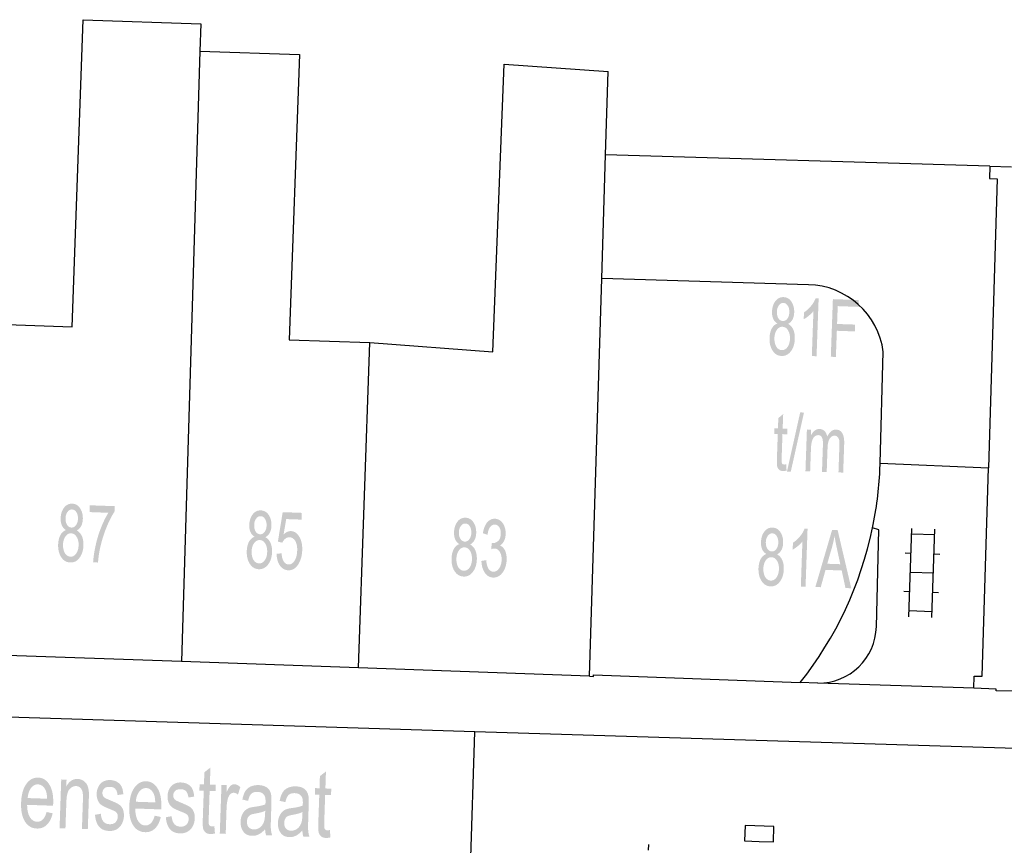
# Model space of a CAD drawing. Header units: metres. Extents: x 134521 to 134907, y 396000 to 396359.
# Tile 94 of 101: x 134761 to 134787, y 396281 to 396303. Entities that reach past the tile are written whole.
import ezdxf

# ---------------------------------------------------------------- set-up
doc = ezdxf.new("R2010")
doc.units = ezdxf.units.M
doc.header["$MEASUREMENT"] = 0

msp = doc.modelspace()

# ---------------------------------------------------------------- hatches: boundary and pattern name
at = {"linetype": 'Continuous', "lineweight": 0}
h = msp.add_hatch(color=251, dxfattribs=at)
edge = h.paths.add_edge_path()
edge.add_spline(control_points=[(134780.756, 396294.974), (134780.681, 396295.018), (134780.647, 396295.097), (134780.612, 396295.176), (134780.616, 396295.284), (134780.622, 396295.448), (134780.704, 396295.556), (134780.787, 396295.665), (134780.917, 396295.66), (134781.047, 396295.655), (134781.123, 396295.539), (134781.199, 396295.422), (134781.193, 396295.259), (134781.189, 396295.154), (134781.15, 396295.079), (134781.11, 396295.003), (134781.034, 396294.964), (134781.125, 396294.915), (134781.17, 396294.813), (134781.214, 396294.712), (134781.209, 396294.572), (134781.202, 396294.38), (134781.107, 396294.252), (134781.012, 396294.125), (134780.864, 396294.13), (134780.716, 396294.135), (134780.63, 396294.27), (134780.544, 396294.405), (134780.551, 396294.601), (134780.557, 396294.747), (134780.61, 396294.844), (134780.663, 396294.941), (134780.756, 396294.974)], knot_values=[0, 0, 0, 0.0625, 0.0625, 0.125, 0.125, 0.1875, 0.1875, 0.25, 0.25, 0.3125, 0.3125, 0.375, 0.375, 0.4375, 0.4375, 0.5, 0.5, 0.5625, 0.5625, 0.625, 0.625, 0.6875, 0.6875, 0.75, 0.75, 0.8125, 0.8125, 0.875, 0.875, 0.9375, 0.9375, 1, 1, 1], degree=2, periodic=0)
edge = h.paths.add_edge_path(flags=16)
edge.add_spline(control_points=[(134780.678, 396294.595), (134780.675, 396294.516), (134780.697, 396294.442), (134780.719, 396294.367), (134780.766, 396294.325), (134780.814, 396294.283), (134780.87, 396294.281), (134780.958, 396294.278), (134781.018, 396294.361), (134781.078, 396294.444), (134781.083, 396294.575), (134781.087, 396294.708), (134781.032, 396294.797), (134780.977, 396294.886), (134780.888, 396294.889), (134780.801, 396294.892), (134780.742, 396294.808), (134780.682, 396294.724), (134780.678, 396294.595)], knot_values=[0, 0, 0, 0.111111, 0.111111, 0.222222, 0.222222, 0.333333, 0.333333, 0.444444, 0.444444, 0.555556, 0.555556, 0.666667, 0.666667, 0.777778, 0.777778, 0.888889, 0.888889, 1, 1, 1], degree=2, periodic=0)
edge = h.paths.add_edge_path(flags=16)
edge.add_spline(control_points=[(134780.743, 396295.286), (134780.739, 396295.18), (134780.782, 396295.111), (134780.825, 396295.042), (134780.897, 396295.04), (134780.968, 396295.037), (134781.016, 396295.102), (134781.063, 396295.168), (134781.066, 396295.265), (134781.07, 396295.366), (134781.026, 396295.436), (134780.983, 396295.507), (134780.913, 396295.509), (134780.843, 396295.512), (134780.795, 396295.446), (134780.746, 396295.38), (134780.743, 396295.286)], knot_values=[0, 0, 0, 0.125, 0.125, 0.25, 0.25, 0.375, 0.375, 0.5, 0.5, 0.625, 0.625, 0.75, 0.75, 0.875, 0.875, 1, 1, 1], degree=2, periodic=0)
h = msp.add_hatch(color=251, dxfattribs=at)
edge = h.paths.add_edge_path()
edge.add_line((134781.775, 396294.123), (134781.652, 396294.127))
edge.add_line((134781.652, 396294.127), (134781.694, 396295.299))
edge.add_spline(control_points=[(134781.694, 396295.299), (134781.648, 396295.238), (134781.574, 396295.177), (134781.5, 396295.116), (134781.441, 396295.086)], knot_values=[0, 0, 0, 0.5, 0.5, 1, 1, 1], degree=2, periodic=0)
edge.add_line((134781.441, 396295.086), (134781.448, 396295.264))
edge.add_spline(control_points=[(134781.448, 396295.264), (134781.553, 396295.333), (134781.634, 396295.434), (134781.715, 396295.534), (134781.75, 396295.63)], knot_values=[0, 0, 0, 0.5, 0.5, 1, 1, 1], degree=2, periodic=0)
edge.add_line((134781.75, 396295.63), (134781.829, 396295.627))
edge.add_line((134781.829, 396295.627), (134781.775, 396294.123))
msp.add_hatch(color=251, dxfattribs=at).paths.add_polyline_path([(134782.278, 396294.104), (134782.146, 396294.109), (134782.2, 396295.608), (134782.875, 396295.584), (134782.868, 396295.407), (134782.326, 396295.426), (134782.309, 396294.962), (134782.779, 396294.946), (134782.772, 396294.768), (134782.303, 396294.785)])
h = msp.add_hatch(color=251, dxfattribs=at)
edge = h.paths.add_edge_path()
edge.add_line((134780.984, 396291.312), (134780.995, 396291.149))
edge.add_spline(control_points=[(134780.995, 396291.149), (134780.943, 396291.134), (134780.902, 396291.136), (134780.835, 396291.138), (134780.8, 396291.171), (134780.764, 396291.204), (134780.751, 396291.256), (134780.738, 396291.308), (134780.744, 396291.474)], knot_values=[0, 0, 0, 0.25, 0.25, 0.5, 0.5, 0.75, 0.75, 1, 1, 1], degree=2, periodic=0)
edge.add_line((134780.744, 396291.474), (134780.766, 396292.1))
edge.add_line((134780.766, 396292.1), (134780.675, 396292.103))
edge.add_line((134780.675, 396292.103), (134780.68, 396292.246))
edge.add_line((134780.68, 396292.246), (134780.771, 396292.243))
edge.add_line((134780.771, 396292.243), (134780.78, 396292.512))
edge.add_line((134780.78, 396292.512), (134780.907, 396292.618))
edge.add_line((134780.907, 396292.618), (134780.893, 396292.239))
edge.add_line((134780.893, 396292.239), (134781.016, 396292.234))
edge.add_line((134781.016, 396292.234), (134781.011, 396292.092))
edge.add_line((134781.011, 396292.092), (134780.888, 396292.096))
edge.add_line((134780.888, 396292.096), (134780.866, 396291.459))
edge.add_spline(control_points=[(134780.866, 396291.459), (134780.863, 396291.38), (134780.869, 396291.358), (134780.874, 396291.335), (134780.889, 396291.321), (134780.903, 396291.307), (134780.93, 396291.306), (134780.95, 396291.305), (134780.984, 396291.312)], knot_values=[0, 0, 0, 0.25, 0.25, 0.5, 0.5, 0.75, 0.75, 1, 1, 1], degree=2, periodic=0)
h = msp.add_hatch(color=251, dxfattribs=at)
edge = h.paths.add_edge_path()
edge.add_line((134781.486, 396291.13), (134781.524, 396292.217))
edge.add_line((134781.524, 396292.217), (134781.633, 396292.213))
edge.add_line((134781.633, 396292.213), (134781.628, 396292.059))
edge.add_spline(control_points=[(134781.628, 396292.059), (134781.665, 396292.138), (134781.723, 396292.185), (134781.782, 396292.232), (134781.854, 396292.229), (134781.934, 396292.226), (134781.984, 396292.174), (134782.034, 396292.122), (134782.052, 396292.031), (134782.145, 396292.219), (134782.283, 396292.214), (134782.39, 396292.21), (134782.445, 396292.119), (134782.5, 396292.027), (134782.494, 396291.841)], knot_values=[0, 0, 0, 0.142857, 0.142857, 0.285714, 0.285714, 0.428571, 0.428571, 0.571429, 0.571429, 0.714286, 0.714286, 0.857143, 0.857143, 1, 1, 1], degree=2, periodic=0)
edge.add_line((134782.494, 396291.841), (134782.468, 396291.096))
edge.add_line((134782.468, 396291.096), (134782.345, 396291.1))
edge.add_line((134782.345, 396291.1), (134782.369, 396291.784))
edge.add_spline(control_points=[(134782.369, 396291.784), (134782.373, 396291.894), (134782.363, 396291.943), (134782.352, 396291.992), (134782.322, 396292.023), (134782.292, 396292.054), (134782.249, 396292.055), (134782.173, 396292.058), (134782.12, 396291.983), (134782.067, 396291.909), (134782.061, 396291.741)], knot_values=[0, 0, 0, 0.2, 0.2, 0.4, 0.4, 0.6, 0.6, 0.8, 0.8, 1, 1, 1], degree=2, periodic=0)
edge.add_line((134782.061, 396291.741), (134782.039, 396291.111))
edge.add_line((134782.039, 396291.111), (134781.916, 396291.115))
edge.add_line((134781.916, 396291.115), (134781.941, 396291.82))
edge.add_spline(control_points=[(134781.941, 396291.82), (134781.945, 396291.943), (134781.917, 396292.005), (134781.889, 396292.068), (134781.821, 396292.07), (134781.769, 396292.072), (134781.724, 396292.033), (134781.678, 396291.993), (134781.656, 396291.915), (134781.633, 396291.837), (134781.628, 396291.689)], knot_values=[0, 0, 0, 0.2, 0.2, 0.4, 0.4, 0.6, 0.6, 0.8, 0.8, 1, 1, 1], degree=2, periodic=0)
edge.add_line((134781.628, 396291.689), (134781.608, 396291.126))
edge.add_line((134781.608, 396291.126), (134781.486, 396291.13))
h = msp.add_hatch(color=251, dxfattribs=at)
edge = h.paths.add_edge_path()
edge.add_spline(control_points=[(134762.245, 396289.6), (134762.17, 396289.645), (134762.136, 396289.724), (134762.102, 396289.803), (134762.105, 396289.911), (134762.111, 396290.075), (134762.194, 396290.183), (134762.276, 396290.291), (134762.406, 396290.287), (134762.537, 396290.282), (134762.612, 396290.165), (134762.688, 396290.049), (134762.682, 396289.885), (134762.678, 396289.781), (134762.639, 396289.705), (134762.6, 396289.63), (134762.524, 396289.59), (134762.614, 396289.542), (134762.659, 396289.44), (134762.703, 396289.338), (134762.698, 396289.199), (134762.691, 396289.007), (134762.596, 396288.879), (134762.501, 396288.751), (134762.353, 396288.757), (134762.205, 396288.762), (134762.119, 396288.897), (134762.033, 396289.032), (134762.04, 396289.228), (134762.046, 396289.374), (134762.099, 396289.471), (134762.152, 396289.568), (134762.245, 396289.6)], knot_values=[0, 0, 0, 0.0625, 0.0625, 0.125, 0.125, 0.1875, 0.1875, 0.25, 0.25, 0.3125, 0.3125, 0.375, 0.375, 0.4375, 0.4375, 0.5, 0.5, 0.5625, 0.5625, 0.625, 0.625, 0.6875, 0.6875, 0.75, 0.75, 0.8125, 0.8125, 0.875, 0.875, 0.9375, 0.9375, 1, 1, 1], degree=2, periodic=0)
edge = h.paths.add_edge_path(flags=16)
edge.add_spline(control_points=[(134762.167, 396289.222), (134762.164, 396289.143), (134762.186, 396289.069), (134762.208, 396288.994), (134762.255, 396288.952), (134762.303, 396288.91), (134762.359, 396288.908), (134762.447, 396288.904), (134762.507, 396288.987), (134762.567, 396289.07), (134762.572, 396289.201), (134762.577, 396289.334), (134762.521, 396289.423), (134762.466, 396289.512), (134762.377, 396289.516), (134762.291, 396289.519), (134762.231, 396289.435), (134762.171, 396289.351), (134762.167, 396289.222)], knot_values=[0, 0, 0, 0.111111, 0.111111, 0.222222, 0.222222, 0.333333, 0.333333, 0.444444, 0.444444, 0.555556, 0.555556, 0.666667, 0.666667, 0.777778, 0.777778, 0.888889, 0.888889, 1, 1, 1], degree=2, periodic=0)
edge = h.paths.add_edge_path(flags=16)
edge.add_spline(control_points=[(134762.232, 396289.913), (134762.228, 396289.807), (134762.271, 396289.738), (134762.314, 396289.669), (134762.387, 396289.666), (134762.458, 396289.664), (134762.505, 396289.729), (134762.552, 396289.794), (134762.556, 396289.891), (134762.559, 396289.992), (134762.515, 396290.063), (134762.472, 396290.133), (134762.402, 396290.136), (134762.332, 396290.138), (134762.284, 396290.073), (134762.236, 396290.007), (134762.232, 396289.913)], knot_values=[0, 0, 0, 0.125, 0.125, 0.25, 0.25, 0.375, 0.375, 0.5, 0.5, 0.625, 0.625, 0.75, 0.75, 0.875, 0.875, 1, 1, 1], degree=2, periodic=0)
h = msp.add_hatch(color=251, dxfattribs=at)
edge = h.paths.add_edge_path()
edge.add_line((134762.858, 396290.068), (134762.864, 396290.245))
edge.add_line((134762.864, 396290.245), (134763.511, 396290.222))
edge.add_line((134763.511, 396290.222), (134763.506, 396290.078))
edge.add_spline(control_points=[(134763.506, 396290.078), (134763.405, 396289.93), (134763.302, 396289.68), (134763.199, 396289.431), (134763.139, 396289.166), (134763.095, 396288.979), (134763.077, 396288.756)], knot_values=[0, 0, 0, 0.333333, 0.333333, 0.666667, 0.666667, 1, 1, 1], degree=2, periodic=0)
edge.add_line((134763.077, 396288.756), (134762.95, 396288.76))
edge.add_spline(control_points=[(134762.95, 396288.76), (134762.959, 396288.937), (134763.012, 396289.186), (134763.065, 396289.435), (134763.157, 396289.665), (134763.248, 396289.894), (134763.347, 396290.05)], knot_values=[0, 0, 0, 0.333333, 0.333333, 0.666667, 0.666667, 1, 1, 1], degree=2, periodic=0)
edge.add_line((134763.347, 396290.05), (134762.858, 396290.068))
h = msp.add_hatch(color=251, dxfattribs=at)
edge = h.paths.add_edge_path()
edge.add_spline(control_points=[(134767.153, 396289.426), (134767.078, 396289.471), (134767.044, 396289.55), (134767.01, 396289.629), (134767.014, 396289.737), (134767.02, 396289.9), (134767.102, 396290.009), (134767.185, 396290.117), (134767.315, 396290.112), (134767.445, 396290.107), (134767.521, 396289.991), (134767.596, 396289.874), (134767.59, 396289.71), (134767.586, 396289.606), (134767.547, 396289.531), (134767.508, 396289.455), (134767.432, 396289.416), (134767.522, 396289.367), (134767.567, 396289.265), (134767.611, 396289.163), (134767.606, 396289.024), (134767.599, 396288.832), (134767.503, 396288.704), (134767.408, 396288.577), (134767.26, 396288.582), (134767.112, 396288.588), (134767.027, 396288.723), (134766.941, 396288.857), (134766.948, 396289.054), (134766.954, 396289.2), (134767.007, 396289.297), (134767.06, 396289.394), (134767.153, 396289.426)], knot_values=[0, 0, 0, 0.0625, 0.0625, 0.125, 0.125, 0.1875, 0.1875, 0.25, 0.25, 0.3125, 0.3125, 0.375, 0.375, 0.4375, 0.4375, 0.5, 0.5, 0.5625, 0.5625, 0.625, 0.625, 0.6875, 0.6875, 0.75, 0.75, 0.8125, 0.8125, 0.875, 0.875, 0.9375, 0.9375, 1, 1, 1], degree=2, periodic=0)
edge = h.paths.add_edge_path(flags=16)
edge.add_spline(control_points=[(134767.074, 396289.048), (134767.072, 396288.969), (134767.093, 396288.894), (134767.115, 396288.82), (134767.163, 396288.777), (134767.21, 396288.735), (134767.267, 396288.733), (134767.355, 396288.73), (134767.415, 396288.813), (134767.475, 396288.895), (134767.479, 396289.026), (134767.484, 396289.159), (134767.429, 396289.249), (134767.374, 396289.338), (134767.285, 396289.341), (134767.199, 396289.344), (134767.139, 396289.26), (134767.079, 396289.177), (134767.074, 396289.048)], knot_values=[0, 0, 0, 0.111111, 0.111111, 0.222222, 0.222222, 0.333333, 0.333333, 0.444444, 0.444444, 0.555556, 0.555556, 0.666667, 0.666667, 0.777778, 0.777778, 0.888889, 0.888889, 1, 1, 1], degree=2, periodic=0)
edge = h.paths.add_edge_path(flags=16)
edge.add_spline(control_points=[(134767.141, 396289.739), (134767.137, 396289.632), (134767.179, 396289.563), (134767.222, 396289.494), (134767.295, 396289.492), (134767.366, 396289.489), (134767.413, 396289.554), (134767.46, 396289.619), (134767.464, 396289.716), (134767.468, 396289.818), (134767.424, 396289.888), (134767.38, 396289.959), (134767.311, 396289.961), (134767.241, 396289.964), (134767.192, 396289.898), (134767.144, 396289.833), (134767.141, 396289.739)], knot_values=[0, 0, 0, 0.125, 0.125, 0.25, 0.25, 0.375, 0.375, 0.5, 0.5, 0.625, 0.625, 0.75, 0.75, 0.875, 0.875, 1, 1, 1], degree=2, periodic=0)
h = msp.add_hatch(color=251, dxfattribs=at)
edge = h.paths.add_edge_path()
edge.add_line((134767.724, 396288.984), (134767.854, 396288.995))
edge.add_spline(control_points=[(134767.854, 396288.995), (134767.863, 396288.853), (134767.912, 396288.78), (134767.961, 396288.707), (134768.035, 396288.705), (134768.125, 396288.701), (134768.189, 396288.799), (134768.254, 396288.898), (134768.26, 396289.064), (134768.266, 396289.222), (134768.211, 396289.315), (134768.156, 396289.408), (134768.06, 396289.412), (134768, 396289.414), (134767.951, 396289.375), (134767.902, 396289.336), (134767.872, 396289.272)], knot_values=[0, 0, 0, 0.125, 0.125, 0.25, 0.25, 0.375, 0.375, 0.5, 0.5, 0.625, 0.625, 0.75, 0.75, 0.875, 0.875, 1, 1, 1], degree=2, periodic=0)
edge.add_line((134767.872, 396289.272), (134767.758, 396289.3))
edge.add_line((134767.758, 396289.3), (134767.883, 396290.066))
edge.add_line((134767.883, 396290.066), (134768.38, 396290.048))
edge.add_line((134768.38, 396290.048), (134768.373, 396289.872))
edge.add_line((134768.373, 396289.872), (134767.975, 396289.886))
edge.add_line((134767.975, 396289.886), (134767.906, 396289.486))
edge.add_spline(control_points=[(134767.906, 396289.486), (134768, 396289.577), (134768.098, 396289.573), (134768.229, 396289.568), (134768.314, 396289.429), (134768.399, 396289.289), (134768.391, 396289.075), (134768.384, 396288.872), (134768.299, 396288.726), (134768.196, 396288.548), (134768.03, 396288.554), (134767.894, 396288.559), (134767.812, 396288.677), (134767.73, 396288.794), (134767.724, 396288.984)], knot_values=[0, 0, 0, 0.142857, 0.142857, 0.285714, 0.285714, 0.428571, 0.428571, 0.571429, 0.571429, 0.714286, 0.714286, 0.857143, 0.857143, 1, 1, 1], degree=2, periodic=0)
h = msp.add_hatch(color=251, dxfattribs=at)
edge = h.paths.add_edge_path()
edge.add_spline(control_points=[(134772.481, 396289.235), (134772.406, 396289.28), (134772.372, 396289.358), (134772.338, 396289.437), (134772.341, 396289.546), (134772.347, 396289.709), (134772.429, 396289.817), (134772.511, 396289.926), (134772.641, 396289.921), (134772.772, 396289.917), (134772.848, 396289.8), (134772.924, 396289.684), (134772.918, 396289.52), (134772.914, 396289.416), (134772.875, 396289.34), (134772.836, 396289.264), (134772.76, 396289.225), (134772.851, 396289.177), (134772.895, 396289.075), (134772.94, 396288.973), (134772.935, 396288.834), (134772.928, 396288.642), (134772.833, 396288.514), (134772.738, 396288.386), (134772.59, 396288.391), (134772.442, 396288.397), (134772.356, 396288.531), (134772.27, 396288.666), (134772.277, 396288.862), (134772.282, 396289.008), (134772.335, 396289.105), (134772.388, 396289.202), (134772.481, 396289.235)], knot_values=[0, 0, 0, 0.0625, 0.0625, 0.125, 0.125, 0.1875, 0.1875, 0.25, 0.25, 0.3125, 0.3125, 0.375, 0.375, 0.4375, 0.4375, 0.5, 0.5, 0.5625, 0.5625, 0.625, 0.625, 0.6875, 0.6875, 0.75, 0.75, 0.8125, 0.8125, 0.875, 0.875, 0.9375, 0.9375, 1, 1, 1], degree=2, periodic=0)
edge = h.paths.add_edge_path(flags=16)
edge.add_spline(control_points=[(134772.403, 396288.856), (134772.401, 396288.778), (134772.423, 396288.703), (134772.445, 396288.628), (134772.492, 396288.586), (134772.54, 396288.544), (134772.596, 396288.542), (134772.684, 396288.539), (134772.744, 396288.622), (134772.804, 396288.705), (134772.808, 396288.836), (134772.813, 396288.969), (134772.758, 396289.058), (134772.702, 396289.147), (134772.613, 396289.15), (134772.527, 396289.153), (134772.467, 396289.069), (134772.408, 396288.985), (134772.403, 396288.856)], knot_values=[0, 0, 0, 0.111111, 0.111111, 0.222222, 0.222222, 0.333333, 0.333333, 0.444444, 0.444444, 0.555556, 0.555556, 0.666667, 0.666667, 0.777778, 0.777778, 0.888889, 0.888889, 1, 1, 1], degree=2, periodic=0)
edge = h.paths.add_edge_path(flags=16)
edge.add_spline(control_points=[(134772.468, 396289.548), (134772.464, 396289.441), (134772.507, 396289.372), (134772.55, 396289.303), (134772.623, 396289.301), (134772.694, 396289.298), (134772.741, 396289.364), (134772.788, 396289.429), (134772.791, 396289.526), (134772.795, 396289.627), (134772.751, 396289.698), (134772.707, 396289.768), (134772.638, 396289.771), (134772.568, 396289.773), (134772.52, 396289.707), (134772.471, 396289.641), (134772.468, 396289.548)], knot_values=[0, 0, 0, 0.125, 0.125, 0.25, 0.25, 0.375, 0.375, 0.5, 0.5, 0.625, 0.625, 0.75, 0.75, 0.875, 0.875, 1, 1, 1], degree=2, periodic=0)
h = msp.add_hatch(color=251, dxfattribs=at)
edge = h.paths.add_edge_path()
edge.add_line((134773.054, 396288.798), (134773.178, 396288.818))
edge.add_spline(control_points=[(134773.178, 396288.818), (134773.193, 396288.661), (134773.241, 396288.59), (134773.29, 396288.519), (134773.363, 396288.517), (134773.45, 396288.513), (134773.512, 396288.601), (134773.575, 396288.689), (134773.58, 396288.822), (134773.584, 396288.949), (134773.532, 396289.033), (134773.48, 396289.117), (134773.394, 396289.12), (134773.36, 396289.122), (134773.307, 396289.103)], knot_values=[0, 0, 0, 0.142857, 0.142857, 0.285714, 0.285714, 0.428571, 0.428571, 0.571429, 0.571429, 0.714286, 0.714286, 0.857143, 0.857143, 1, 1, 1], degree=2, periodic=0)
edge.add_line((134773.307, 396289.103), (134773.326, 396289.264))
edge.add_spline(control_points=[(134773.326, 396289.264), (134773.339, 396289.261), (134773.346, 396289.261), (134773.424, 396289.258), (134773.489, 396289.317), (134773.554, 396289.376), (134773.559, 396289.504), (134773.562, 396289.605), (134773.519, 396289.673), (134773.475, 396289.741), (134773.403, 396289.744), (134773.332, 396289.746), (134773.282, 396289.68), (134773.231, 396289.614), (134773.213, 396289.479)], knot_values=[0, 0, 0, 0.142857, 0.142857, 0.285714, 0.285714, 0.428571, 0.428571, 0.571429, 0.571429, 0.714286, 0.714286, 0.857143, 0.857143, 1, 1, 1], degree=2, periodic=0)
edge.add_line((134773.213, 396289.479), (134773.092, 396289.517))
edge.add_spline(control_points=[(134773.092, 396289.517), (134773.121, 396289.701), (134773.204, 396289.8), (134773.287, 396289.899), (134773.406, 396289.895), (134773.488, 396289.892), (134773.555, 396289.837), (134773.622, 396289.782), (134773.655, 396289.69), (134773.689, 396289.598), (134773.685, 396289.495), (134773.682, 396289.398), (134773.644, 396289.32), (134773.606, 396289.242), (134773.537, 396289.197), (134773.624, 396289.163), (134773.67, 396289.065), (134773.715, 396288.967), (134773.71, 396288.822), (134773.703, 396288.626), (134773.603, 396288.493), (134773.503, 396288.359), (134773.357, 396288.365), (134773.225, 396288.369), (134773.143, 396288.49), (134773.06, 396288.611), (134773.054, 396288.798)], knot_values=[0, 0, 0, 0.076923, 0.076923, 0.153846, 0.153846, 0.230769, 0.230769, 0.307692, 0.307692, 0.384615, 0.384615, 0.461538, 0.461538, 0.538462, 0.538462, 0.615385, 0.615385, 0.692308, 0.692308, 0.769231, 0.769231, 0.846154, 0.846154, 0.923077, 0.923077, 1, 1, 1], degree=2, periodic=0)
h = msp.add_hatch(color=251, dxfattribs=at)
edge = h.paths.add_edge_path()
edge.add_spline(control_points=[(134780.469, 396288.978), (134780.394, 396289.023), (134780.359, 396289.102), (134780.325, 396289.181), (134780.329, 396289.289), (134780.335, 396289.452), (134780.417, 396289.561), (134780.499, 396289.669), (134780.629, 396289.665), (134780.76, 396289.66), (134780.835, 396289.544), (134780.911, 396289.427), (134780.905, 396289.264), (134780.902, 396289.16), (134780.862, 396289.084), (134780.823, 396289.008), (134780.747, 396288.969), (134780.838, 396288.92), (134780.883, 396288.819), (134780.927, 396288.717), (134780.922, 396288.578), (134780.916, 396288.385), (134780.82, 396288.257), (134780.725, 396288.13), (134780.577, 396288.135), (134780.43, 396288.14), (134780.344, 396288.275), (134780.258, 396288.409), (134780.264, 396288.606), (134780.27, 396288.752), (134780.323, 396288.849), (134780.376, 396288.946), (134780.469, 396288.978)], knot_values=[0, 0, 0, 0.0625, 0.0625, 0.125, 0.125, 0.1875, 0.1875, 0.25, 0.25, 0.3125, 0.3125, 0.375, 0.375, 0.4375, 0.4375, 0.5, 0.5, 0.5625, 0.5625, 0.625, 0.625, 0.6875, 0.6875, 0.75, 0.75, 0.8125, 0.8125, 0.875, 0.875, 0.9375, 0.9375, 1, 1, 1], degree=2, periodic=0)
edge = h.paths.add_edge_path(flags=16)
edge.add_spline(control_points=[(134780.391, 396288.6), (134780.388, 396288.521), (134780.41, 396288.446), (134780.432, 396288.372), (134780.48, 396288.33), (134780.527, 396288.288), (134780.584, 396288.286), (134780.672, 396288.283), (134780.731, 396288.366), (134780.791, 396288.449), (134780.796, 396288.579), (134780.801, 396288.713), (134780.745, 396288.802), (134780.69, 396288.891), (134780.601, 396288.894), (134780.514, 396288.897), (134780.455, 396288.813), (134780.395, 396288.729), (134780.391, 396288.6)], knot_values=[0, 0, 0, 0.111111, 0.111111, 0.222222, 0.222222, 0.333333, 0.333333, 0.444444, 0.444444, 0.555556, 0.555556, 0.666667, 0.666667, 0.777778, 0.777778, 0.888889, 0.888889, 1, 1, 1], degree=2, periodic=0)
edge = h.paths.add_edge_path(flags=16)
edge.add_spline(control_points=[(134780.455, 396289.291), (134780.452, 396289.185), (134780.495, 396289.116), (134780.537, 396289.047), (134780.61, 396289.044), (134780.681, 396289.042), (134780.728, 396289.107), (134780.775, 396289.172), (134780.779, 396289.269), (134780.782, 396289.371), (134780.739, 396289.441), (134780.695, 396289.512), (134780.625, 396289.514), (134780.555, 396289.516), (134780.507, 396289.451), (134780.459, 396289.385), (134780.455, 396289.291)], knot_values=[0, 0, 0, 0.125, 0.125, 0.25, 0.25, 0.375, 0.375, 0.5, 0.5, 0.625, 0.625, 0.75, 0.75, 0.875, 0.875, 1, 1, 1], degree=2, periodic=0)
h = msp.add_hatch(color=251, dxfattribs=at)
edge = h.paths.add_edge_path()
edge.add_line((134781.489, 396288.128), (134781.366, 396288.132))
edge.add_line((134781.366, 396288.132), (134781.407, 396289.305))
edge.add_spline(control_points=[(134781.407, 396289.305), (134781.36, 396289.243), (134781.286, 396289.182), (134781.212, 396289.121), (134781.154, 396289.092)], knot_values=[0, 0, 0, 0.5, 0.5, 1, 1, 1], degree=2, periodic=0)
edge.add_line((134781.154, 396289.092), (134781.16, 396289.27))
edge.add_spline(control_points=[(134781.16, 396289.27), (134781.266, 396289.339), (134781.346, 396289.439), (134781.427, 396289.54), (134781.462, 396289.636)], knot_values=[0, 0, 0, 0.5, 0.5, 1, 1, 1], degree=2, periodic=0)
edge.add_line((134781.462, 396289.636), (134781.541, 396289.633))
edge.add_line((134781.541, 396289.633), (134781.489, 396288.128))
h = msp.add_hatch(color=251, dxfattribs=at)
h.paths.add_polyline_path([(134782.679, 396288.086), (134782.528, 396288.092), (134782.429, 396288.549), (134782.009, 396288.564), (134781.884, 396288.114), (134781.744, 396288.119), (134782.18, 396289.605), (134782.323, 396289.6)])
edge = h.paths.add_edge_path(flags=16)
edge.add_line((134782.053, 396288.724), (134782.393, 396288.712))
edge.add_line((134782.393, 396288.712), (134782.302, 396289.132))
edge.add_spline(control_points=[(134782.302, 396289.132), (134782.262, 396289.323), (134782.243, 396289.445), (134782.218, 396289.302), (134782.179, 396289.16)], knot_values=[0, 0, 0, 0.5, 0.5, 1, 1, 1], degree=2, periodic=0)
edge.add_line((134782.179, 396289.16), (134782.053, 396288.724))
h = msp.add_hatch(color=251, dxfattribs=at)
edge = h.paths.add_edge_path()
edge.add_line((134766.104, 396281.899), (134766.12, 396281.708))
edge.add_spline(control_points=[(134766.12, 396281.708), (134766.055, 396281.692), (134766.004, 396281.693), (134765.92, 396281.696), (134765.875, 396281.735), (134765.831, 396281.773), (134765.814, 396281.834), (134765.797, 396281.895), (134765.804, 396282.089)], knot_values=[0, 0, 0, 0.25, 0.25, 0.5, 0.5, 0.75, 0.75, 1, 1, 1], degree=2, periodic=0)
edge.add_line((134765.804, 396282.089), (134765.829, 396282.819))
edge.add_line((134765.829, 396282.819), (134765.715, 396282.823))
edge.add_line((134765.715, 396282.823), (134765.721, 396282.989))
edge.add_line((134765.721, 396282.989), (134765.834, 396282.986))
edge.add_line((134765.834, 396282.986), (134765.845, 396283.299))
edge.add_line((134765.845, 396283.299), (134766.003, 396283.423))
edge.add_line((134766.003, 396283.423), (134765.988, 396282.98))
edge.add_line((134765.988, 396282.98), (134766.141, 396282.975))
edge.add_line((134766.141, 396282.975), (134766.135, 396282.809))
edge.add_line((134766.135, 396282.809), (134765.982, 396282.814))
edge.add_line((134765.982, 396282.814), (134765.957, 396282.071))
edge.add_spline(control_points=[(134765.957, 396282.071), (134765.954, 396281.979), (134765.961, 396281.952), (134765.968, 396281.926), (134765.986, 396281.91), (134766.003, 396281.893), (134766.037, 396281.892), (134766.063, 396281.891), (134766.104, 396281.899)], knot_values=[0, 0, 0, 0.25, 0.25, 0.5, 0.5, 0.75, 0.75, 1, 1, 1], degree=2, periodic=0)
h = msp.add_hatch(color=251, dxfattribs=at)
edge = h.paths.add_edge_path()
edge.add_line((134769.111, 396281.797), (134769.126, 396281.606))
edge.add_spline(control_points=[(134769.126, 396281.606), (134769.061, 396281.589), (134769.01, 396281.591), (134768.926, 396281.594), (134768.881, 396281.633), (134768.837, 396281.671), (134768.82, 396281.732), (134768.803, 396281.793), (134768.81, 396281.987)], knot_values=[0, 0, 0, 0.25, 0.25, 0.5, 0.5, 0.75, 0.75, 1, 1, 1], degree=2, periodic=0)
edge.add_line((134768.81, 396281.987), (134768.835, 396282.717))
edge.add_line((134768.835, 396282.717), (134768.722, 396282.721))
edge.add_line((134768.722, 396282.721), (134768.727, 396282.887))
edge.add_line((134768.727, 396282.887), (134768.841, 396282.883))
edge.add_line((134768.841, 396282.883), (134768.851, 396283.197))
edge.add_line((134768.851, 396283.197), (134769.009, 396283.321))
edge.add_line((134769.009, 396283.321), (134768.994, 396282.878))
edge.add_line((134768.994, 396282.878), (134769.147, 396282.873))
edge.add_line((134769.147, 396282.873), (134769.141, 396282.706))
edge.add_line((134769.141, 396282.706), (134768.988, 396282.712))
edge.add_line((134768.988, 396282.712), (134768.963, 396281.969))
edge.add_spline(control_points=[(134768.963, 396281.969), (134768.96, 396281.877), (134768.967, 396281.85), (134768.974, 396281.824), (134768.992, 396281.807), (134769.009, 396281.791), (134769.043, 396281.79), (134769.069, 396281.789), (134769.111, 396281.797)], knot_values=[0, 0, 0, 0.25, 0.25, 0.5, 0.5, 0.75, 0.75, 1, 1, 1], degree=2, periodic=0)
h = msp.add_hatch(color=251, dxfattribs=at)
edge = h.paths.add_edge_path()
edge.add_line((134761.74, 396282.265), (134761.897, 396282.232))
edge.add_spline(control_points=[(134761.897, 396282.232), (134761.853, 396282.039), (134761.748, 396281.935), (134761.643, 396281.831), (134761.485, 396281.836), (134761.287, 396281.843), (134761.176, 396282.018), (134761.066, 396282.193), (134761.076, 396282.502), (134761.087, 396282.822), (134761.211, 396282.994), (134761.334, 396283.167), (134761.522, 396283.16), (134761.703, 396283.154), (134761.812, 396282.977), (134761.922, 396282.8), (134761.911, 396282.486), (134761.91, 396282.467), (134761.908, 396282.429)], knot_values=[0, 0, 0, 0.111111, 0.111111, 0.222222, 0.222222, 0.333333, 0.333333, 0.444444, 0.444444, 0.555556, 0.555556, 0.666667, 0.666667, 0.777778, 0.777778, 0.888889, 0.888889, 1, 1, 1], degree=2, periodic=0)
edge.add_line((134761.908, 396282.429), (134761.233, 396282.452))
edge.add_spline(control_points=[(134761.233, 396282.452), (134761.234, 396282.243), (134761.306, 396282.13), (134761.379, 396282.016), (134761.492, 396282.012), (134761.576, 396282.009), (134761.638, 396282.07), (134761.7, 396282.13), (134761.74, 396282.265)], knot_values=[0, 0, 0, 0.25, 0.25, 0.5, 0.5, 0.75, 0.75, 1, 1, 1], degree=2, periodic=0)
edge = h.paths.add_edge_path(flags=16)
edge.add_line((134761.247, 396282.628), (134761.753, 396282.611))
edge.add_spline(control_points=[(134761.753, 396282.611), (134761.748, 396282.771), (134761.703, 396282.853), (134761.634, 396282.98), (134761.517, 396282.984), (134761.412, 396282.988), (134761.336, 396282.891), (134761.261, 396282.794), (134761.247, 396282.628)], knot_values=[0, 0, 0, 0.25, 0.25, 0.5, 0.5, 0.75, 0.75, 1, 1, 1], degree=2, periodic=0)
h = msp.add_hatch(color=251, dxfattribs=at)
edge = h.paths.add_edge_path()
edge.add_line((134762.077, 396281.844), (134762.12, 396283.112))
edge.add_line((134762.12, 396283.112), (134762.258, 396283.107))
edge.add_line((134762.258, 396283.107), (134762.252, 396282.927))
edge.add_spline(control_points=[(134762.252, 396282.927), (134762.359, 396283.132), (134762.547, 396283.125), (134762.629, 396283.123), (134762.696, 396283.079), (134762.763, 396283.036), (134762.795, 396282.968), (134762.827, 396282.9), (134762.837, 396282.807), (134762.843, 396282.747), (134762.838, 396282.598)], knot_values=[0, 0, 0, 0.2, 0.2, 0.4, 0.4, 0.6, 0.6, 0.8, 0.8, 1, 1, 1], degree=2, periodic=0)
edge.add_line((134762.838, 396282.598), (134762.812, 396281.819))
edge.add_line((134762.812, 396281.819), (134762.659, 396281.824))
edge.add_line((134762.659, 396281.824), (134762.685, 396282.595))
edge.add_spline(control_points=[(134762.685, 396282.595), (134762.689, 396282.726), (134762.674, 396282.792), (134762.658, 396282.857), (134762.614, 396282.897), (134762.569, 396282.938), (134762.508, 396282.94), (134762.41, 396282.943), (134762.336, 396282.859), (134762.262, 396282.774), (134762.254, 396282.531)], knot_values=[0, 0, 0, 0.2, 0.2, 0.4, 0.4, 0.6, 0.6, 0.8, 0.8, 1, 1, 1], degree=2, periodic=0)
edge.add_line((134762.254, 396282.531), (134762.23, 396281.839))
edge.add_line((134762.23, 396281.839), (134762.077, 396281.844))
h = msp.add_hatch(color=251, dxfattribs=at)
edge = h.paths.add_edge_path()
edge.add_line((134762.998, 396282.192), (134763.151, 396282.22))
edge.add_spline(control_points=[(134763.151, 396282.22), (134763.159, 396282.092), (134763.215, 396282.022), (134763.272, 396281.952), (134763.377, 396281.948), (134763.483, 396281.944), (134763.536, 396282.003), (134763.589, 396282.062), (134763.592, 396282.143), (134763.595, 396282.216), (134763.551, 396282.259), (134763.52, 396282.289), (134763.396, 396282.337), (134763.229, 396282.403), (134763.165, 396282.449), (134763.102, 396282.494), (134763.071, 396282.572), (134763.039, 396282.65), (134763.043, 396282.743), (134763.045, 396282.828), (134763.076, 396282.899), (134763.106, 396282.97), (134763.155, 396283.016), (134763.192, 396283.052), (134763.255, 396283.076), (134763.318, 396283.099), (134763.389, 396283.097), (134763.495, 396283.093), (134763.575, 396283.047), (134763.654, 396283.002), (134763.69, 396282.927), (134763.726, 396282.852), (134763.736, 396282.729)], knot_values=[0, 0, 0, 0.0625, 0.0625, 0.125, 0.125, 0.1875, 0.1875, 0.25, 0.25, 0.3125, 0.3125, 0.375, 0.375, 0.4375, 0.4375, 0.5, 0.5, 0.5625, 0.5625, 0.625, 0.625, 0.6875, 0.6875, 0.75, 0.75, 0.8125, 0.8125, 0.875, 0.875, 0.9375, 0.9375, 1, 1, 1], degree=2, periodic=0)
edge.add_line((134763.736, 396282.729), (134763.585, 396282.706))
edge.add_spline(control_points=[(134763.585, 396282.706), (134763.578, 396282.804), (134763.531, 396282.861), (134763.483, 396282.917), (134763.394, 396282.92), (134763.288, 396282.924), (134763.241, 396282.877), (134763.194, 396282.829), (134763.192, 396282.763), (134763.191, 396282.722), (134763.208, 396282.687), (134763.226, 396282.652), (134763.265, 396282.628), (134763.288, 396282.615), (134763.399, 396282.568), (134763.56, 396282.502), (134763.623, 396282.461), (134763.686, 396282.42), (134763.721, 396282.345), (134763.755, 396282.27), (134763.751, 396282.16), (134763.747, 396282.053), (134763.699, 396281.96), (134763.651, 396281.866), (134763.565, 396281.817), (134763.479, 396281.768), (134763.372, 396281.772), (134763.195, 396281.778), (134763.106, 396281.884), (134763.017, 396281.989), (134762.998, 396282.192)], knot_values=[0, 0, 0, 0.066667, 0.066667, 0.133333, 0.133333, 0.2, 0.2, 0.266667, 0.266667, 0.333333, 0.333333, 0.4, 0.4, 0.466667, 0.466667, 0.533333, 0.533333, 0.6, 0.6, 0.666667, 0.666667, 0.733333, 0.733333, 0.8, 0.8, 0.866667, 0.866667, 0.933333, 0.933333, 1, 1, 1], degree=2, periodic=0)
h = msp.add_hatch(color=251, dxfattribs=at)
edge = h.paths.add_edge_path()
edge.add_line((134764.553, 396282.17), (134764.711, 396282.136))
edge.add_spline(control_points=[(134764.711, 396282.136), (134764.667, 396281.943), (134764.562, 396281.839), (134764.457, 396281.735), (134764.299, 396281.741), (134764.101, 396281.747), (134763.99, 396281.922), (134763.88, 396282.097), (134763.89, 396282.406), (134763.901, 396282.726), (134764.024, 396282.898), (134764.148, 396283.071), (134764.336, 396283.065), (134764.517, 396283.058), (134764.626, 396282.881), (134764.735, 396282.705), (134764.725, 396282.391), (134764.724, 396282.372), (134764.722, 396282.333)], knot_values=[0, 0, 0, 0.111111, 0.111111, 0.222222, 0.222222, 0.333333, 0.333333, 0.444444, 0.444444, 0.555556, 0.555556, 0.666667, 0.666667, 0.777778, 0.777778, 0.888889, 0.888889, 1, 1, 1], degree=2, periodic=0)
edge.add_line((134764.722, 396282.333), (134764.047, 396282.356))
edge.add_spline(control_points=[(134764.047, 396282.356), (134764.048, 396282.147), (134764.12, 396282.034), (134764.192, 396281.92), (134764.306, 396281.916), (134764.39, 396281.914), (134764.452, 396281.974), (134764.514, 396282.034), (134764.553, 396282.17)], knot_values=[0, 0, 0, 0.25, 0.25, 0.5, 0.5, 0.75, 0.75, 1, 1, 1], degree=2, periodic=0)
edge = h.paths.add_edge_path(flags=16)
edge.add_line((134764.061, 396282.532), (134764.567, 396282.515))
edge.add_spline(control_points=[(134764.567, 396282.515), (134764.562, 396282.676), (134764.517, 396282.758), (134764.448, 396282.885), (134764.331, 396282.889), (134764.225, 396282.892), (134764.15, 396282.795), (134764.074, 396282.698), (134764.061, 396282.532)], knot_values=[0, 0, 0, 0.25, 0.25, 0.5, 0.5, 0.75, 0.75, 1, 1, 1], degree=2, periodic=0)
h = msp.add_hatch(color=251, dxfattribs=at)
edge = h.paths.add_edge_path()
edge.add_line((134764.842, 396282.129), (134764.994, 396282.157))
edge.add_spline(control_points=[(134764.994, 396282.157), (134765.003, 396282.029), (134765.059, 396281.959), (134765.115, 396281.889), (134765.22, 396281.885), (134765.326, 396281.882), (134765.38, 396281.94), (134765.433, 396281.999), (134765.436, 396282.08), (134765.438, 396282.153), (134765.394, 396282.197), (134765.364, 396282.226), (134765.24, 396282.275), (134765.073, 396282.34), (134765.009, 396282.386), (134764.945, 396282.432), (134764.914, 396282.51), (134764.883, 396282.588), (134764.886, 396282.681), (134764.889, 396282.765), (134764.919, 396282.836), (134764.949, 396282.908), (134764.999, 396282.954), (134765.036, 396282.989), (134765.099, 396283.013), (134765.161, 396283.036), (134765.232, 396283.034), (134765.339, 396283.03), (134765.418, 396282.985), (134765.497, 396282.939), (134765.533, 396282.864), (134765.569, 396282.789), (134765.58, 396282.666)], knot_values=[0, 0, 0, 0.0625, 0.0625, 0.125, 0.125, 0.1875, 0.1875, 0.25, 0.25, 0.3125, 0.3125, 0.375, 0.375, 0.4375, 0.4375, 0.5, 0.5, 0.5625, 0.5625, 0.625, 0.625, 0.6875, 0.6875, 0.75, 0.75, 0.8125, 0.8125, 0.875, 0.875, 0.9375, 0.9375, 1, 1, 1], degree=2, periodic=0)
edge.add_line((134765.58, 396282.666), (134765.428, 396282.643))
edge.add_spline(control_points=[(134765.428, 396282.643), (134765.421, 396282.741), (134765.374, 396282.798), (134765.327, 396282.855), (134765.237, 396282.858), (134765.131, 396282.861), (134765.085, 396282.814), (134765.038, 396282.766), (134765.035, 396282.701), (134765.034, 396282.659), (134765.052, 396282.625), (134765.069, 396282.589), (134765.109, 396282.565), (134765.131, 396282.553), (134765.242, 396282.506), (134765.403, 396282.439), (134765.467, 396282.398), (134765.53, 396282.358), (134765.564, 396282.282), (134765.598, 396282.207), (134765.595, 396282.098), (134765.591, 396281.99), (134765.543, 396281.897), (134765.495, 396281.804), (134765.408, 396281.755), (134765.322, 396281.706), (134765.215, 396281.709), (134765.039, 396281.715), (134764.949, 396281.821), (134764.86, 396281.927), (134764.842, 396282.129)], knot_values=[0, 0, 0, 0.066667, 0.066667, 0.133333, 0.133333, 0.2, 0.2, 0.266667, 0.266667, 0.333333, 0.333333, 0.4, 0.4, 0.466667, 0.466667, 0.533333, 0.533333, 0.6, 0.6, 0.666667, 0.666667, 0.733333, 0.733333, 0.8, 0.8, 0.866667, 0.866667, 0.933333, 0.933333, 1, 1, 1], degree=2, periodic=0)
h = msp.add_hatch(color=251, dxfattribs=at)
edge = h.paths.add_edge_path()
edge.add_line((134766.246, 396281.702), (134766.29, 396282.97))
edge.add_line((134766.29, 396282.97), (134766.428, 396282.965))
edge.add_line((134766.428, 396282.965), (134766.421, 396282.773))
edge.add_spline(control_points=[(134766.421, 396282.773), (134766.478, 396282.906), (134766.525, 396282.947), (134766.571, 396282.989), (134766.624, 396282.987), (134766.702, 396282.984), (134766.78, 396282.913)], knot_values=[0, 0, 0, 0.333333, 0.333333, 0.666667, 0.666667, 1, 1, 1], degree=2, periodic=0)
edge.add_line((134766.78, 396282.913), (134766.719, 396282.716))
edge.add_spline(control_points=[(134766.719, 396282.716), (134766.665, 396282.764), (134766.609, 396282.766), (134766.559, 396282.767), (134766.517, 396282.726), (134766.476, 396282.685), (134766.456, 396282.611), (134766.427, 396282.497), (134766.422, 396282.361)], knot_values=[0, 0, 0, 0.25, 0.25, 0.5, 0.5, 0.75, 0.75, 1, 1, 1], degree=2, periodic=0)
edge.add_line((134766.422, 396282.361), (134766.4, 396281.697))
edge.add_line((134766.4, 396281.697), (134766.246, 396281.702))
h = msp.add_hatch(color=251, dxfattribs=at)
edge = h.paths.add_edge_path()
edge.add_spline(control_points=[(134767.425, 396281.818), (134767.336, 396281.72), (134767.256, 396281.682), (134767.175, 396281.643), (134767.085, 396281.646), (134766.936, 396281.651), (134766.859, 396281.756), (134766.783, 396281.86), (134766.788, 396282.019), (134766.791, 396282.112), (134766.824, 396282.187), (134766.857, 396282.263), (134766.908, 396282.308), (134766.958, 396282.353), (134767.02, 396282.375), (134767.066, 396282.39), (134767.158, 396282.402), (134767.345, 396282.427), (134767.434, 396282.467), (134767.436, 396282.511), (134767.436, 396282.523), (134767.441, 396282.655), (134767.399, 396282.71), (134767.343, 396282.785), (134767.228, 396282.789), (134767.12, 396282.792), (134767.066, 396282.741), (134767.013, 396282.69), (134766.984, 396282.555)], knot_values=[0, 0, 0, 0.071429, 0.071429, 0.142857, 0.142857, 0.214286, 0.214286, 0.285714, 0.285714, 0.357143, 0.357143, 0.428571, 0.428571, 0.5, 0.5, 0.571429, 0.571429, 0.642857, 0.642857, 0.714286, 0.714286, 0.785714, 0.785714, 0.857143, 0.857143, 0.928571, 0.928571, 1, 1, 1], degree=2, periodic=0)
edge.add_line((134766.984, 396282.555), (134766.834, 396282.589))
edge.add_spline(control_points=[(134766.834, 396282.589), (134766.859, 396282.723), (134766.909, 396282.804), (134766.959, 396282.886), (134767.049, 396282.927), (134767.139, 396282.969), (134767.256, 396282.965), (134767.371, 396282.961), (134767.442, 396282.921), (134767.514, 396282.88), (134767.546, 396282.821), (134767.578, 396282.762), (134767.588, 396282.673), (134767.594, 396282.618), (134767.589, 396282.475)], knot_values=[0, 0, 0, 0.142857, 0.142857, 0.285714, 0.285714, 0.428571, 0.428571, 0.571429, 0.571429, 0.714286, 0.714286, 0.857143, 0.857143, 1, 1, 1], degree=2, periodic=0)
edge.add_line((134767.589, 396282.475), (134767.58, 396282.189))
edge.add_spline(control_points=[(134767.58, 396282.189), (134767.569, 396281.889), (134767.576, 396281.81), (134767.584, 396281.73), (134767.61, 396281.656)], knot_values=[0, 0, 0, 0.5, 0.5, 1, 1, 1], degree=2, periodic=0)
edge.add_line((134767.61, 396281.656), (134767.45, 396281.661))
edge.add_spline(control_points=[(134767.45, 396281.661), (134767.429, 396281.729), (134767.425, 396281.818)], knot_values=[0, 0, 0, 1, 1, 1], degree=2, periodic=0)
edge = h.paths.add_edge_path(flags=16)
edge.add_spline(control_points=[(134767.429, 396282.299), (134767.344, 396282.254), (134767.175, 396282.226), (134767.08, 396282.21), (134767.04, 396282.188), (134767, 396282.165), (134766.977, 396282.12), (134766.954, 396282.075), (134766.952, 396282.019), (134766.949, 396281.933), (134766.994, 396281.874), (134767.038, 396281.816), (134767.128, 396281.813), (134767.216, 396281.81), (134767.287, 396281.861), (134767.358, 396281.913), (134767.393, 396282.006), (134767.42, 396282.078), (134767.425, 396282.22)], knot_values=[0, 0, 0, 0.111111, 0.111111, 0.222222, 0.222222, 0.333333, 0.333333, 0.444444, 0.444444, 0.555556, 0.555556, 0.666667, 0.666667, 0.777778, 0.777778, 0.888889, 0.888889, 1, 1, 1], degree=2, periodic=0)
edge.add_line((134767.425, 396282.22), (134767.429, 396282.299))
h = msp.add_hatch(color=251, dxfattribs=at)
edge = h.paths.add_edge_path()
edge.add_spline(control_points=[(134768.395, 396281.785), (134768.306, 396281.687), (134768.226, 396281.649), (134768.146, 396281.61), (134768.055, 396281.613), (134767.906, 396281.618), (134767.83, 396281.723), (134767.753, 396281.827), (134767.759, 396281.986), (134767.762, 396282.079), (134767.795, 396282.154), (134767.827, 396282.23), (134767.878, 396282.275), (134767.928, 396282.32), (134767.991, 396282.342), (134768.036, 396282.357), (134768.128, 396282.369), (134768.315, 396282.394), (134768.404, 396282.434), (134768.406, 396282.478), (134768.407, 396282.49), (134768.411, 396282.622), (134768.37, 396282.677), (134768.313, 396282.752), (134768.198, 396282.756), (134768.09, 396282.759), (134768.037, 396282.708), (134767.983, 396282.657), (134767.954, 396282.522)], knot_values=[0, 0, 0, 0.071429, 0.071429, 0.142857, 0.142857, 0.214286, 0.214286, 0.285714, 0.285714, 0.357143, 0.357143, 0.428571, 0.428571, 0.5, 0.5, 0.571429, 0.571429, 0.642857, 0.642857, 0.714286, 0.714286, 0.785714, 0.785714, 0.857143, 0.857143, 0.928571, 0.928571, 1, 1, 1], degree=2, periodic=0)
edge.add_line((134767.954, 396282.522), (134767.805, 396282.556))
edge.add_spline(control_points=[(134767.805, 396282.556), (134767.83, 396282.69), (134767.879, 396282.771), (134767.929, 396282.853), (134768.019, 396282.894), (134768.109, 396282.936), (134768.226, 396282.932), (134768.342, 396282.928), (134768.413, 396282.888), (134768.484, 396282.847), (134768.516, 396282.788), (134768.548, 396282.729), (134768.559, 396282.64), (134768.564, 396282.585), (134768.56, 396282.442)], knot_values=[0, 0, 0, 0.142857, 0.142857, 0.285714, 0.285714, 0.428571, 0.428571, 0.571429, 0.571429, 0.714286, 0.714286, 0.857143, 0.857143, 1, 1, 1], degree=2, periodic=0)
edge.add_line((134768.56, 396282.442), (134768.55, 396282.156))
edge.add_spline(control_points=[(134768.55, 396282.156), (134768.54, 396281.856), (134768.547, 396281.777), (134768.554, 396281.697), (134768.58, 396281.623)], knot_values=[0, 0, 0, 0.5, 0.5, 1, 1, 1], degree=2, periodic=0)
edge.add_line((134768.58, 396281.623), (134768.42, 396281.628))
edge.add_spline(control_points=[(134768.42, 396281.628), (134768.399, 396281.696), (134768.395, 396281.785)], knot_values=[0, 0, 0, 1, 1, 1], degree=2, periodic=0)
edge = h.paths.add_edge_path(flags=16)
edge.add_spline(control_points=[(134768.399, 396282.266), (134768.314, 396282.221), (134768.146, 396282.193), (134768.05, 396282.177), (134768.01, 396282.155), (134767.97, 396282.132), (134767.947, 396282.087), (134767.924, 396282.042), (134767.922, 396281.986), (134767.92, 396281.9), (134767.964, 396281.841), (134768.008, 396281.783), (134768.098, 396281.78), (134768.186, 396281.777), (134768.257, 396281.828), (134768.328, 396281.88), (134768.364, 396281.973), (134768.391, 396282.045), (134768.396, 396282.187)], knot_values=[0, 0, 0, 0.111111, 0.111111, 0.222222, 0.222222, 0.333333, 0.333333, 0.444444, 0.444444, 0.555556, 0.555556, 0.666667, 0.666667, 0.777778, 0.777778, 0.888889, 0.888889, 1, 1, 1], degree=2, periodic=0)
edge.add_line((134768.396, 396282.187), (134768.399, 396282.266))

# ---------------------------------------------------------------- linework, layer by layer
at = {"color": 251}
for p, q in [((134762.407, 396294.89), (134762.692, 396302.878)), ((134762.692, 396302.878), (134765.753, 396302.768)), ((134765.753, 396302.768), (134765.728, 396302.062)), ((134765.728, 396302.062), (134765.252, 396286.177)), ((134765.728, 396302.062), (134768.318, 396301.97)), ((134768.318, 396301.97), (134768.054, 396294.551)), ((134773.352, 396294.238), (134773.646, 396301.717)), ((134773.646, 396301.717), (134776.353, 396301.529)), ((134776.286, 396299.366), (134776.353, 396301.529)), ((134776.187, 396296.146), (134776.286, 396299.366)), ((134786.281, 396299.065), (134776.286, 396299.366)), ((134786.281, 396299.065), (134786.272, 396298.747)), ((134786.281, 396299.065), (134786.846, 396299.048)), ((134786.475, 396298.741), (134786.248, 396291.22)), ((134786.272, 396298.747), (134786.475, 396298.741)), ((134775.867, 396285.799), (134776.187, 396296.146)), ((134781.562, 396295.984), (134776.187, 396296.146)), ((134760.416, 396294.961), (134762.407, 396294.89)), ((134768.054, 396294.551), (134770.154, 396294.476)), ((134769.853, 396286.013), (134770.154, 396294.476)), ((134770.154, 396294.476), (134773.352, 396294.238)), ((134783.429, 396291.34), (134783.51, 396294.235)), ((134783.424, 396291.159), (134783.429, 396291.34)), ((134783.429, 396291.34), (134786.248, 396291.22)), ((134786.085, 396285.798), (134786.248, 396291.22)), ((134783.399, 396289.603), (134783.232, 396289.656)), ((134784.178, 396287.346), (134784.256, 396289.645)), ((134783.333, 396287.087), (134783.399, 396289.603)), ((134784.851, 396289.474), (134784.251, 396289.495)), ((134784.778, 396287.325), (134784.856, 396289.624)), ((134784.234, 396288.995), (134784.084, 396289)), ((134784.984, 396288.969), (134784.834, 396288.975)), ((134784.817, 396288.475), (134784.217, 396288.495)), ((134784.2, 396287.995), (134784.05, 396288.001)), ((134784.95, 396287.97), (134784.8, 396287.975)), ((134784.783, 396287.475), (134784.183, 396287.496)), ((134765.252, 396286.177), (134760.11, 396286.361)), ((134769.853, 396286.013), (134765.252, 396286.177)), ((134775.867, 396285.799), (134769.853, 396286.013)), ((134775.867, 396285.799), (134775.972, 396285.795)), ((134775.972, 396285.795), (134775.974, 396285.838)), ((134775.974, 396285.838), (134781.346, 396285.632)), ((134785.87, 396285.487), (134785.875, 396285.801)), ((134785.875, 396285.801), (134786.085, 396285.798)), ((134772.884, 396284.347), (134727.226, 396285.782)), ((134781.809, 396285.62), (134781.346, 396285.632)), ((134785.87, 396285.487), (134781.809, 396285.62)), ((134786.451, 396285.465), (134785.87, 396285.487)), ((134786.45, 396285.422), (134786.451, 396285.465)), ((134786.887, 396285.406), (134786.45, 396285.422)), ((134772.746, 396280.091), (134772.884, 396284.347)), ((134788.033, 396283.883), (134772.884, 396284.347)), ((134777.403, 396281.274), (134777.409, 396281.424))]:
    msp.add_line(p, q, dxfattribs=at)
at = {"color": 251, "flags": 128}
msp.add_lwpolyline([(134780.278, 396281.5), (134780.653, 396281.488), (134780.665, 396281.888), (134779.916, 396281.911), (134779.903, 396281.512), (134780.278, 396281.5)], dxfattribs=at)
at = {"color": 251}
for centre, radius, start, end in [((134781.517, 396293.975), 2.01, 7.4429, 88.7193), ((134773.917, 396291.61), 9.517, 348.1545, 357.2859), ((134773.836, 396291.606), 9.596, 321.4997, 348.2765), ((134781.824, 396287.13), 1.51, 269.4298, 358.3867)]:
    msp.add_arc(centre, radius, start, end, dxfattribs=at)
at = {"color": 251, "linetype": 'Continuous', "lineweight": 0, "extrusion": (0, 0, -1)}
msp.add_solid([(-134781.005, 396291.122), (-134781.349, 396292.661), (-134781.104, 396291.118), (-134781.448, 396292.657)], dxfattribs=at)

doc.saveas('drawing.dxf')
